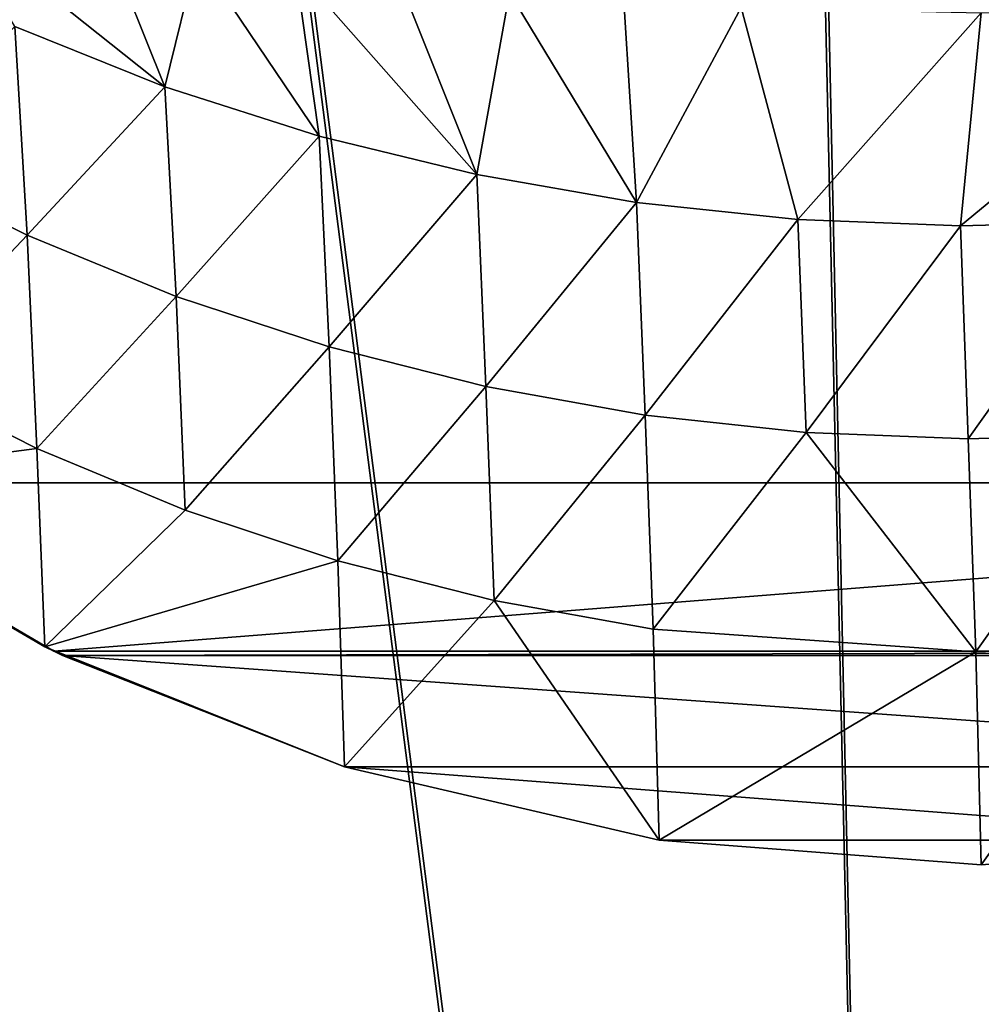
# Model space of a CAD drawing. Header units: metres. Extents: x -904 to 0, y -908 to 0.
# Tile 72 of 136: x -555 to -447, y -267 to -155. Entities that reach past the tile are written whole.
import ezdxf

# ---------------------------------------------------------------- set-up
doc = ezdxf.new("R2010")
doc.units = ezdxf.units.M

msp = doc.modelspace()

# ---------------------------------------------------------------- linework, layer by layer
at = {"layer": 'top'}
for points in [[(-570.15863, -58.565701, 661.240173), (-309.111755, -207.702347, 657.334961), (-309.819092, -35.76218, 661.837402)], [(-570.15863, -58.565701, 661.240173), (-584.097839, -207.702347, 657.334961), (-309.111755, -207.702347, 657.334961)], [(-556.010681, -156.054871, 365.60202), (-563.186096, -143.6409, 328.786133), (-539.008423, -162.858704, 363.571381)], [(-563.186096, -143.6409, 328.786133), (-545.620605, -146.385208, 307.643341), (-539.008423, -162.858704, 363.571381)], [(-539.008423, -162.858704, 363.571381), (-545.620605, -146.385208, 307.643341), (-535.35321, -147.961548, 298.649811)], [(-539.008423, -162.858704, 363.571381), (-535.35321, -147.961548, 298.649811), (-521.543457, -168.44548, 361.87027)], [(-535.35321, -147.961548, 298.649811), (-524.248291, -149.511566, 290.776733), (-521.543457, -168.44548, 361.87027)], [(-521.543457, -168.44548, 361.87027), (-524.248291, -149.511566, 290.776733), (-503.722931, -172.812347, 360.500519)], [(-524.248291, -149.511566, 290.776733), (-512.426392, -150.941452, 284.060791), (-503.722931, -172.812347, 360.500519)], [(-503.722931, -172.812347, 360.500519), (-512.426392, -150.941452, 284.060791), (-499.996185, -152.17923, 278.52475)], [(-503.722931, -172.812347, 360.500519), (-499.996185, -152.17923, 278.52475), (-485.631287, -175.956299, 359.463715)], [(-485.631287, -175.956299, 359.463715), (-499.996185, -152.17923, 278.52475), (-487.071533, -153.176376, 274.191895)], [(-487.071533, -153.176376, 274.191895), (-473.778992, -153.903244, 271.082886), (-485.631287, -175.956299, 359.463715)], [(-473.778992, -153.903244, 271.082886), (-467.349609, -177.881042, 358.759674), (-485.631287, -175.956299, 359.463715)], [(-473.778992, -153.903244, 271.082886), (-446.608368, -154.483658, 268.590515), (-467.349609, -177.881042, 358.759674)], [(-446.608368, -154.483658, 268.590515), (-448.96402, -178.597061, 358.386292), (-467.349609, -177.881042, 358.759674)], [(-446.608368, -154.483658, 268.590515), (-418.990082, -153.904648, 271.165344), (-448.96402, -178.597061, 358.386292)], [(-418.990082, -153.904648, 271.165344), (-430.561676, -178.114319, 358.341736), (-448.96402, -178.597061, 358.386292)], [(-556.010681, -156.054871, 365.60202), (-554.612061, -179.684158, 455.527649), (-570.910645, -171.591873, 457.90506)], [(-554.612061, -179.684158, 455.527649), (-556.010681, -156.054871, 365.60202), (-539.008423, -162.858704, 363.571381)], [(-537.747192, -186.605759, 453.466003), (-554.612061, -179.684158, 455.527649), (-539.008423, -162.858704, 363.571381)], [(-539.008423, -162.858704, 363.571381), (-521.543457, -168.44548, 361.87027), (-537.747192, -186.605759, 453.466003)], [(-521.543457, -168.44548, 361.87027), (-520.405273, -192.322754, 451.730347), (-537.747192, -186.605759, 453.466003)], [(-520.405273, -192.322754, 451.730347), (-521.543457, -168.44548, 361.87027), (-503.722931, -172.812347, 360.500519)], [(-570.910645, -171.591873, 457.90506), (-554.612061, -179.684158, 455.527649), (-569.708801, -195.64949, 547.720032)], [(-520.405273, -192.322754, 451.730347), (-503.722931, -172.812347, 360.500519), (-502.676636, -196.809692, 450.328522)], [(-502.676636, -196.809692, 450.328522), (-503.722931, -172.812347, 360.500519), (-485.631287, -175.956299, 359.463715)], [(-485.631287, -175.956299, 359.463715), (-484.651855, -200.04776, 449.266541), (-502.676636, -196.809692, 450.328522)], [(-485.631287, -175.956299, 359.463715), (-467.349609, -177.881042, 358.759674), (-484.651855, -200.04776, 449.266541)], [(-467.349609, -177.881042, 358.759674), (-466.425415, -202.022232, 448.549377), (-484.651855, -200.04776, 449.266541)], [(-467.349609, -177.881042, 358.759674), (-448.96402, -178.597061, 358.386292), (-466.425415, -202.022232, 448.549377)], [(-448.96402, -178.597061, 358.386292), (-430.561676, -178.114319, 358.341736), (-448.096161, -202.72319, 448.180695)], [(-430.561676, -178.114319, 358.341736), (-429.760437, -202.148529, 448.161987), (-448.096161, -202.72319, 448.180695)], [(-448.96402, -178.597061, 358.386292), (-448.096161, -202.72319, 448.180695), (-466.425415, -202.022232, 448.549377)], [(-554.612061, -179.684158, 455.527649), (-553.499634, -203.814163, 545.323608), (-569.708801, -195.64949, 547.720032)], [(-553.499634, -203.814163, 545.323608), (-554.612061, -179.684158, 455.527649), (-537.747192, -186.605759, 453.466003)], [(-536.715332, -210.796417, 543.246155), (-553.499634, -203.814163, 545.323608), (-537.747192, -186.605759, 453.466003)], [(-537.747192, -186.605759, 453.466003), (-520.405273, -192.322754, 451.730347), (-536.715332, -210.796417, 543.246155)], [(-536.715332, -210.796417, 543.246155), (-520.405273, -192.322754, 451.730347), (-519.435242, -216.550583, 541.500854)], [(-519.435242, -216.550583, 541.500854), (-520.405273, -192.322754, 451.730347), (-502.676636, -196.809692, 450.328522)], [(-569.708801, -195.64949, 547.720032), (-553.499634, -203.814163, 545.323608), (-584.181519, -207.815475, 627.740967)], [(-502.676636, -196.809692, 450.328522), (-501.747925, -221.046371, 540.096985), (-519.435242, -216.550583, 541.500854)], [(-484.651855, -200.04776, 449.266541), (-501.747925, -221.046371, 540.096985), (-502.676636, -196.809692, 450.328522)], [(-484.651855, -200.04776, 449.266541), (-483.749207, -224.266968, 539.0401), (-501.747925, -221.046371, 540.096985)], [(-484.651855, -200.04776, 449.266541), (-466.425415, -202.022232, 448.549377), (-483.749207, -224.266968, 539.0401)], [(-466.425415, -202.022232, 448.549377), (-447.231995, -226.849548, 537.980042), (-483.749207, -224.266968, 539.0401)], [(-466.425415, -202.022232, 448.549377), (-448.096161, -202.72319, 448.180695), (-447.231995, -226.849548, 537.980042)], [(-448.096161, -202.72319, 448.180695), (-429.760437, -202.148529, 448.161987), (-447.231995, -226.849548, 537.980042)], [(-447.231995, -226.849548, 537.980042), (-429.760437, -202.148529, 448.161987), (-428.922485, -226.207626, 537.980042)], [(-584.181519, -207.815475, 627.740967), (-553.499634, -203.814163, 545.323608), (-552.614868, -226.295471, 627.738281)], [(-553.499634, -203.814163, 545.323608), (-536.715332, -210.796417, 543.246155), (-552.614868, -226.295471, 627.738281)], [(-552.614868, -226.295471, 656.873169), (-584.097839, -207.702347, 656.873169), (-584.181519, -207.815475, 627.740967)], [(-584.181519, -207.815475, 627.740967), (-552.614868, -226.295471, 627.738281), (-552.614868, -226.295471, 656.873169)], [(-551.595825, -226.793518, 656.835022), (-584.097839, -207.702347, 657.334961), (-552.614868, -226.295471, 656.873169)], [(-584.097839, -207.702347, 657.334961), (-584.097839, -207.702347, 656.873169), (-552.614868, -226.295471, 656.873169)], [(-584.097839, -207.702347, 657.334961), (-551.595825, -226.793518, 656.835022), (-309.111755, -207.702347, 657.334961)], [(-309.111755, -207.702347, 657.334961), (-551.595825, -226.793518, 656.835022), (-341.612823, -226.793167, 656.835022)], [(-552.614868, -226.295471, 627.738281), (-536.715332, -210.796417, 543.246155), (-519.435242, -216.550583, 541.500854)], [(-518.673401, -239.891891, 627.738281), (-552.614868, -226.295471, 627.738281), (-519.435242, -216.550583, 541.500854)], [(-501.747925, -221.046371, 540.096985), (-518.673401, -239.891891, 627.738281), (-519.435242, -216.550583, 541.500854)], [(-483.061035, -248.177338, 627.738281), (-518.673401, -239.891891, 627.738281), (-501.747925, -221.046371, 540.096985)], [(-483.749207, -224.266968, 539.0401), (-483.061035, -248.177338, 627.738281), (-501.747925, -221.046371, 540.096985)], [(-483.749207, -224.266968, 539.0401), (-447.231995, -226.849548, 537.980042), (-483.061035, -248.177338, 627.738281)], [(-552.614868, -226.295471, 627.738281), (-551.595825, -226.793518, 656.835022), (-552.614868, -226.295471, 656.873169)], [(-552.614868, -226.295471, 627.738281), (-518.673401, -239.891891, 627.738281), (-551.595825, -226.793518, 656.835022)], [(-446.603882, -250.96048, 627.738281), (-447.231995, -226.849548, 537.980042), (-428.922485, -226.207626, 537.980042)], [(-410.146484, -248.177063, 627.738281), (-446.603882, -250.96048, 627.738281), (-428.922485, -226.207626, 537.980042)], [(-551.595825, -226.793518, 656.835022), (-550.600037, -227.274872, 656.822449), (-341.612823, -226.793167, 656.835022)], [(-518.673401, -239.891891, 627.738281), (-550.600037, -227.274872, 656.822449), (-551.595825, -226.793518, 656.835022)], [(-341.612823, -226.793167, 656.835022), (-550.600037, -227.274872, 656.822449), (-342.608612, -227.274521, 656.822449)], [(-550.600037, -227.274872, 656.822449), (-374.534271, -239.891449, 656.492065), (-342.608612, -227.274521, 656.822449)], [(-518.673401, -239.891891, 627.738281), (-518.673462, -239.892044, 656.492065), (-550.600037, -227.274872, 656.822449)], [(-550.600037, -227.274872, 656.822449), (-518.673462, -239.892044, 656.492065), (-374.534271, -239.891449, 656.492065)], [(-447.231995, -226.849548, 537.980042), (-446.603882, -250.96048, 627.738281), (-483.061035, -248.177338, 627.738281)], [(-518.673462, -239.892044, 656.492065), (-410.146606, -248.176208, 656.275085), (-374.534271, -239.891449, 656.492065)], [(-483.060913, -248.176498, 656.275085), (-518.673462, -239.892044, 656.492065), (-518.673401, -239.891891, 627.738281)], [(-518.673462, -239.892044, 656.492065), (-483.060913, -248.176498, 656.275085), (-410.146606, -248.176208, 656.275085)], [(-483.061035, -248.177338, 627.738281), (-483.060913, -248.176498, 656.275085), (-518.673401, -239.891891, 627.738281)], [(-446.603882, -250.96019, 656.202209), (-483.060913, -248.176498, 656.275085), (-483.061035, -248.177338, 627.738281)], [(-446.603882, -250.96048, 627.738281), (-446.603882, -250.96019, 656.202209), (-483.061035, -248.177338, 627.738281)], [(-483.060913, -248.176498, 656.275085), (-446.603882, -250.96019, 656.202209), (-410.146606, -248.176208, 656.275085)], [(-410.146484, -248.177063, 627.738281), (-410.146606, -248.176208, 656.275085), (-446.603882, -250.96048, 627.738281)], [(-410.146606, -248.176208, 656.275085), (-446.603882, -250.96019, 656.202209), (-446.603882, -250.96048, 627.738281)]]:
    msp.add_3dface(points, dxfattribs=at)
at = {"layer": 'top0123458'}
for points in [[(-465.701691, -69.252586, 123.667824), (-398.51358, -66.948952, 123.728142), (-69.298546, -367.238312, 115.864792)], [(-599.944275, -69.05455, 123.673012), (-532.85614, -69.952972, 123.649483), (-843.550476, -265.429565, 118.530746)], [(-71.331543, -367.102356, 118.869377), (-399.405853, -68.984154, 126.67588), (-466.087311, -71.13604, 126.61953)], [(-532.85614, -69.952972, 123.649483), (-845.314697, -356.196716, 116.153923), (-844.710205, -310.88327, 117.3405)], [(-845.314697, -356.196716, 116.153923), (-532.85614, -69.952972, 123.649483), (-452.00235, -701.143799, 107.12117)], [(-843.550476, -265.429565, 118.530746), (-532.85614, -69.952972, 123.649483), (-844.710205, -310.88327, 117.3405)], [(-532.85614, -69.952972, 123.649483), (-465.701691, -69.252586, 123.667824), (-452.00235, -701.143799, 107.12117)], [(-452.00235, -701.143799, 107.12117), (-465.701691, -69.252586, 123.667824), (-71.672775, -399.771973, 115.012871)], [(-465.701691, -69.252586, 123.667824), (-69.298546, -367.238312, 115.864792), (-71.672775, -399.771973, 115.012871)], [(-600.154419, -70.951744, 126.624359), (-841.194275, -266.083832, 121.514641), (-533.121887, -71.79866, 126.60218)], [(-452.00235, -703.006531, 110.073418), (-466.087311, -71.13604, 126.61953), (-533.121887, -71.79866, 126.60218)], [(-73.597755, -399.508667, 118.02079), (-466.087311, -71.13604, 126.61953), (-452.00235, -703.006531, 110.073418)], [(-73.597755, -399.508667, 118.02079), (-71.331543, -367.102356, 118.869377), (-466.087311, -71.13604, 126.61953)], [(-533.121887, -71.79866, 126.60218), (-842.252869, -311.222351, 120.332649), (-842.808655, -357.886719, 119.110703)], [(-533.121887, -71.79866, 126.60218), (-842.808655, -357.886719, 119.110703), (-452.00235, -703.006531, 110.073418)], [(-841.194275, -266.083832, 121.514641), (-842.252869, -311.222351, 120.332649), (-533.121887, -71.79866, 126.60218)]]:
    msp.add_3dface(points, dxfattribs=at)

doc.saveas('drawing.dxf')
